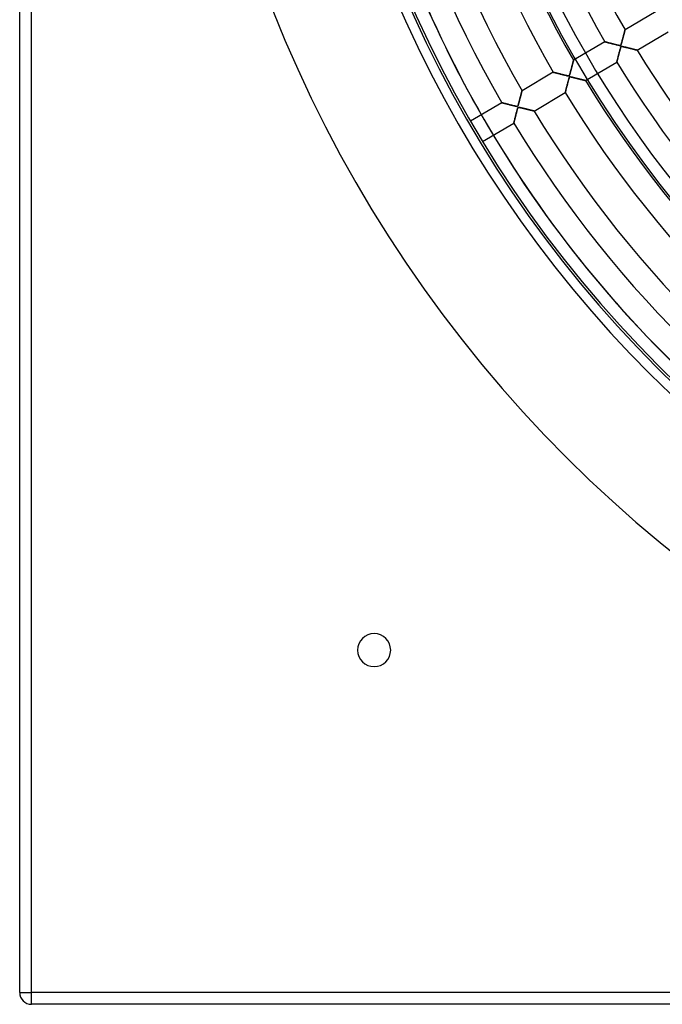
# Model space of a CAD drawing. Header units: millimetres. Extents: x -625 to 625, y -625 to 625.
# Tile 1 of 56: x -625 to -353, y -625 to -208. Entities that reach past the tile are written whole.
import ezdxf

# ---------------------------------------------------------------- set-up
doc = ezdxf.new("R2010")
doc.units = ezdxf.units.MM
doc.layers.add('HIDDEN', color=7, linetype='Continuous')
doc.layers.add('THICK', color=7, linetype='Continuous')

msp = doc.modelspace()

# ---------------------------------------------------------------- linework, layer by layer
at = {"layer": 'HIDDEN'}
for p, q in [((-620, -620), (-620, 620)), ((-368.92, -212.78), (-368.89, -212.66)), ((-368.89, -212.66), (-368.86, -212.55)), ((-368.86, -212.55), (-368.84, -212.46)), ((-368.84, -212.46), (-368.82, -212.39)), ((-368.82, -212.39), (-368.81, -212.34)), ((-368.81, -212.34), (-368.8, -212.31)), ((-368.8, -212.31), (-368.8, -212.3)), ((-370.03, -216.98), (-369.97, -216.74)), ((-369.97, -216.74), (-369.9, -216.5)), ((-369.9, -216.5), (-369.84, -216.24)), ((-369.84, -216.24), (-369.77, -215.98)), ((-369.77, -215.98), (-369.7, -215.73)), ((-369.7, -215.73), (-369.64, -215.48)), ((-369.64, -215.48), (-369.57, -215.24)), ((-369.57, -215.24), (-369.51, -215.01)), ((-369.51, -215.01), (-369.45, -214.78)), ((-369.45, -214.78), (-369.39, -214.56)), ((-369.39, -214.56), (-369.33, -214.34)), ((-369.33, -214.34), (-369.28, -214.14)), ((-369.28, -214.14), (-369.23, -213.94)), ((-369.23, -213.94), (-369.18, -213.75)), ((-369.18, -213.75), (-369.13, -213.56)), ((-369.13, -213.56), (-369.08, -213.39)), ((-369.08, -213.39), (-369.04, -213.22)), ((-369.04, -213.22), (-369, -213.06)), ((-369, -213.06), (-368.96, -212.91)), ((-368.96, -212.91), (-368.92, -212.78)), ((-377.39, -217.38), (-377.37, -217.38)), ((-377.37, -217.38), (-377.32, -217.39)), ((-377.32, -217.39), (-377.24, -217.41)), ((-377.24, -217.41), (-377.13, -217.44)), ((-377.13, -217.44), (-376.99, -217.48)), ((-376.99, -217.48), (-376.82, -217.53)), ((-376.82, -217.53), (-376.62, -217.58)), ((-376.62, -217.58), (-376.4, -217.64)), ((-376.4, -217.64), (-376.15, -217.7)), ((-376.15, -217.7), (-375.88, -217.77)), ((-375.88, -217.77), (-375.6, -217.84)), ((-375.6, -217.84), (-375.3, -217.92)), ((-375.3, -217.92), (-374.98, -218)), ((-374.98, -218), (-374.65, -218.09)), ((-374.65, -218.09), (-374.31, -218.18)), ((-374.31, -218.18), (-373.96, -218.26)), ((-373.96, -218.26), (-373.61, -218.35)), ((-373.61, -218.35), (-373.25, -218.44)), ((-373.25, -218.44), (-372.9, -218.53)), ((-372.9, -218.53), (-372.55, -218.62)), ((-372.55, -218.62), (-372.2, -218.71)), ((-372.2, -218.71), (-371.86, -218.78)), ((-371.86, -218.78), (-371.56, -218.85)), ((-371.56, -218.85), (-371.3, -218.9)), ((-371.3, -218.9), (-371.11, -218.93)), ((-371.11, -218.93), (-370.98, -218.94)), ((-370.98, -220.86), (-371.05, -221.13)), ((-370.98, -218.94), (-370.89, -218.93)), ((-370.91, -220.6), (-370.98, -220.86)), ((-370.84, -220.36), (-370.91, -220.6)), ((-370.89, -218.93), (-370.82, -218.92)), ((-370.77, -220.15), (-370.84, -220.36)), ((-370.82, -218.92), (-370.76, -218.9)), ((-370.71, -219.96), (-370.77, -220.15)), ((-370.76, -218.9), (-370.7, -218.87)), ((-370.66, -219.8), (-370.71, -219.96)), ((-370.7, -218.87), (-370.66, -218.82)), ((-370.66, -218.82), (-370.61, -218.77)), ((-370.6, -219.67), (-370.66, -219.8)), ((-370.61, -218.77), (-370.57, -218.69)), ((-370.54, -219.56), (-370.6, -219.67)), ((-370.57, -218.69), (-370.52, -218.6)), ((-370.48, -219.48), (-370.54, -219.56)), ((-370.52, -218.6), (-370.48, -218.5)), ((-370.48, -218.5), (-370.44, -218.38)), ((-370.41, -219.43), (-370.48, -219.48)), ((-370.44, -218.38), (-370.4, -218.26)), ((-370.34, -219.4), (-370.41, -219.43)), ((-370.4, -218.26), (-370.36, -218.13)), ((-370.36, -218.13), (-370.31, -217.97)), ((-370.25, -219.38), (-370.34, -219.4)), ((-370.31, -217.97), (-370.26, -217.8)), ((-370.26, -217.8), (-370.21, -217.62)), ((-370.15, -219.37), (-370.25, -219.38)), ((-370.21, -217.62), (-370.15, -217.42)), ((-370.15, -217.42), (-370.09, -217.21)), ((-370.02, -219.38), (-370.15, -219.37)), ((-370.09, -217.21), (-370.03, -216.98)), ((-369.87, -219.4), (-370.02, -219.38)), ((-369.69, -219.44), (-369.87, -219.4)), ((-369.49, -219.48), (-369.69, -219.44)), ((-369.27, -219.53), (-369.49, -219.48)), ((-369.03, -219.58), (-369.27, -219.53)), ((-368.77, -219.64), (-369.03, -219.58)), ((-368.5, -219.71), (-368.77, -219.64)), ((-368.23, -219.77), (-368.5, -219.71)), ((-367.97, -219.84), (-368.23, -219.77)), ((-367.7, -219.9), (-367.97, -219.84)), ((-367.45, -219.97), (-367.7, -219.9)), ((-367.19, -220.03), (-367.45, -219.97)), ((-366.94, -220.1), (-367.19, -220.03)), ((-366.69, -220.16), (-366.94, -220.1)), ((-366.46, -220.22), (-366.69, -220.16)), ((-366.22, -220.27), (-366.46, -220.22)), ((-365.99, -220.33), (-366.22, -220.27)), ((-365.78, -220.39), (-365.99, -220.33)), ((-365.56, -220.44), (-365.78, -220.39)), ((-365.36, -220.49), (-365.56, -220.44)), ((-365.16, -220.54), (-365.36, -220.49)), ((-364.98, -220.59), (-365.16, -220.54)), ((-364.8, -220.63), (-364.98, -220.59)), ((-364.63, -220.67), (-364.8, -220.63)), ((-364.48, -220.71), (-364.63, -220.67)), ((-364.34, -220.75), (-364.48, -220.71)), ((-364.21, -220.78), (-364.34, -220.75)), ((-364.09, -220.81), (-364.21, -220.78)), ((-363.99, -220.83), (-364.09, -220.81)), ((-363.9, -220.85), (-363.99, -220.83)), ((-363.83, -220.87), (-363.9, -220.85)), ((-363.78, -220.89), (-363.83, -220.87)), ((-363.74, -220.9), (-363.78, -220.89)), ((-363.71, -220.9), (-363.74, -220.9)), ((-363.71, -220.9), (-363.71, -220.9)), ((-372.09, -225.17), (-372.13, -225.33)), ((-372.05, -225.01), (-372.09, -225.17)), ((-372, -224.83), (-372.05, -225.01)), ((-371.96, -224.64), (-372, -224.83)), ((-371.9, -224.44), (-371.96, -224.64)), ((-371.85, -224.22), (-371.9, -224.44)), ((-371.79, -224), (-371.85, -224.22)), ((-371.74, -223.77), (-371.79, -224)), ((-371.67, -223.53), (-371.74, -223.77)), ((-371.61, -223.28), (-371.67, -223.53)), ((-371.54, -223.02), (-371.61, -223.28)), ((-371.48, -222.76), (-371.54, -223.02)), ((-371.41, -222.49), (-371.48, -222.76)), ((-371.34, -222.22), (-371.41, -222.49)), ((-371.27, -221.95), (-371.34, -222.22)), ((-371.2, -221.68), (-371.27, -221.95)), ((-371.12, -221.41), (-371.2, -221.68)), ((-371.05, -221.13), (-371.12, -221.41)), ((-391.71, -229.4), (-391.64, -229.15)), ((-391.64, -229.15), (-391.57, -228.9)), ((-391.57, -228.9), (-391.51, -228.65)), ((-391.51, -228.65), (-391.44, -228.4)), ((-391.44, -228.4), (-391.38, -228.17)), ((-391.38, -228.17), (-391.32, -227.94)), ((-391.32, -227.94), (-391.26, -227.71)), ((-391.26, -227.71), (-391.2, -227.49)), ((-391.2, -227.49), (-391.15, -227.28)), ((-391.15, -227.28), (-391.09, -227.08)), ((-391.09, -227.08), (-391.04, -226.88)), ((-391.04, -226.88), (-390.99, -226.7)), ((-390.99, -226.7), (-390.95, -226.52)), ((-390.95, -226.52), (-390.9, -226.34)), ((-390.9, -226.34), (-390.86, -226.18)), ((-390.86, -226.18), (-390.82, -226.02)), ((-390.82, -226.02), (-390.78, -225.88)), ((-390.78, -225.88), (-390.74, -225.74)), ((-390.74, -225.74), (-390.71, -225.62)), ((-390.71, -225.62), (-390.68, -225.51)), ((-390.68, -225.51), (-390.66, -225.42)), ((-390.66, -225.42), (-390.63, -225.34)), ((-390.63, -225.34), (-390.62, -225.27)), ((-390.62, -225.27), (-390.61, -225.23)), ((-390.61, -225.23), (-390.6, -225.2)), ((-390.6, -225.2), (-390.6, -225.19)), ((-372.29, -225.97), (-372.3, -225.98)), ((-372.27, -225.89), (-372.29, -225.94)), ((-372.29, -225.94), (-372.29, -225.97)), ((-372.25, -225.81), (-372.27, -225.89)), ((-372.23, -225.71), (-372.25, -225.81)), ((-372.2, -225.6), (-372.23, -225.71)), ((-372.17, -225.47), (-372.2, -225.6)), ((-372.13, -225.33), (-372.17, -225.47)), ((-399.19, -230.27), (-399.17, -230.27)), ((-399.17, -230.27), (-399.11, -230.29)), ((-399.11, -230.29), (-399.02, -230.31)), ((-399.02, -230.31), (-398.9, -230.34)), ((-398.9, -230.34), (-398.74, -230.39)), ((-398.74, -230.39), (-398.55, -230.44)), ((-398.55, -230.44), (-398.33, -230.49)), ((-398.33, -230.49), (-398.09, -230.55)), ((-398.09, -230.55), (-397.83, -230.62)), ((-397.83, -230.62), (-397.54, -230.7)), ((-397.54, -230.7), (-397.24, -230.78)), ((-397.24, -230.78), (-396.92, -230.86)), ((-396.92, -230.86), (-396.59, -230.94)), ((-396.59, -230.94), (-396.25, -231.03)), ((-396.25, -231.03), (-395.9, -231.12)), ((-395.9, -231.12), (-395.54, -231.21)), ((-395.54, -231.21), (-395.19, -231.3)), ((-395.19, -231.3), (-394.83, -231.39)), ((-394.83, -231.39), (-394.47, -231.48)), ((-394.47, -231.48), (-394.12, -231.57)), ((-394.12, -231.57), (-393.78, -231.65)), ((-393.78, -231.65), (-393.46, -231.72)), ((-393.46, -231.72), (-393.19, -231.78)), ((-393.19, -231.78), (-392.97, -231.81)), ((-392.97, -231.81), (-392.82, -231.83)), ((-392.82, -231.83), (-392.71, -231.83)), ((-392.68, -233.39), (-392.74, -233.61)), ((-392.71, -231.83), (-392.64, -231.81)), ((-392.62, -233.19), (-392.68, -233.39)), ((-392.64, -231.81), (-392.57, -231.79)), ((-392.57, -233.02), (-392.62, -233.19)), ((-392.57, -231.79), (-392.51, -231.76)), ((-392.52, -232.86), (-392.57, -233.02)), ((-392.46, -232.71), (-392.52, -232.86)), ((-392.51, -231.76), (-392.46, -231.72)), ((-392.46, -231.72), (-392.41, -231.66)), ((-392.41, -232.59), (-392.46, -232.71)), ((-392.41, -231.66), (-392.37, -231.59)), ((-392.36, -232.48), (-392.41, -232.59)), ((-392.37, -231.59), (-392.32, -231.5)), ((-392.31, -232.41), (-392.36, -232.48)), ((-392.32, -231.5), (-392.28, -231.39)), ((-392.25, -232.35), (-392.31, -232.41)), ((-392.28, -231.39), (-392.24, -231.28)), ((-392.19, -232.31), (-392.25, -232.35)), ((-392.24, -231.28), (-392.2, -231.16)), ((-392.2, -231.16), (-392.15, -231.02)), ((-392.13, -232.28), (-392.19, -232.31)), ((-392.15, -231.02), (-392.11, -230.87)), ((-392.05, -232.27), (-392.13, -232.28)), ((-392.11, -230.87), (-392.06, -230.7)), ((-392.06, -230.7), (-392.01, -230.51)), ((-391.95, -232.27), (-392.05, -232.27)), ((-392.01, -230.51), (-391.95, -230.32)), ((-391.95, -230.32), (-391.89, -230.1)), ((-391.83, -232.27), (-391.95, -232.27)), ((-391.89, -230.1), (-391.83, -229.88)), ((-391.83, -229.88), (-391.77, -229.65)), ((-391.68, -232.29), (-391.83, -232.27)), ((-391.77, -229.65), (-391.71, -229.4)), ((-391.51, -232.32), (-391.68, -232.29)), ((-391.31, -232.37), (-391.51, -232.32)), ((-391.09, -232.41), (-391.31, -232.37)), ((-390.85, -232.47), (-391.09, -232.41)), ((-390.59, -232.53), (-390.85, -232.47)), ((-390.32, -232.6), (-390.59, -232.53)), ((-390.05, -232.66), (-390.32, -232.6)), ((-389.78, -232.73), (-390.05, -232.66)), ((-389.51, -232.79), (-389.78, -232.73)), ((-389.25, -232.86), (-389.51, -232.79)), ((-388.99, -232.92), (-389.25, -232.86)), ((-388.73, -232.99), (-388.99, -232.92)), ((-388.48, -233.05), (-388.73, -232.99)), ((-388.24, -233.11), (-388.48, -233.05)), ((-388, -233.17), (-388.24, -233.11)), ((-387.77, -233.23), (-388, -233.17)), ((-387.54, -233.29), (-387.77, -233.23)), ((-387.32, -233.34), (-387.54, -233.29)), ((-387.11, -233.39), (-387.32, -233.34)), ((-386.91, -233.44), (-387.11, -233.39)), ((-386.72, -233.49), (-386.91, -233.44)), ((-386.54, -233.54), (-386.72, -233.49)), ((-393.74, -237.45), (-393.8, -237.69)), ((-393.67, -237.2), (-393.74, -237.45)), ((-393.6, -236.92), (-393.67, -237.2)), ((-393.53, -236.63), (-393.6, -236.92)), ((-393.45, -236.33), (-393.53, -236.63)), ((-393.37, -236.01), (-393.45, -236.33)), ((-393.28, -235.68), (-393.37, -236.01)), ((-393.2, -235.35), (-393.28, -235.68)), ((-393.11, -235.02), (-393.2, -235.35)), ((-393.03, -234.71), (-393.11, -235.02)), ((-392.95, -234.41), (-393.03, -234.71)), ((-392.88, -234.13), (-392.95, -234.41)), ((-392.81, -233.86), (-392.88, -234.13)), ((-392.74, -233.61), (-392.81, -233.86)), ((-386.37, -233.58), (-386.54, -233.54)), ((-386.22, -233.62), (-386.37, -233.58)), ((-386.07, -233.65), (-386.22, -233.62)), ((-385.94, -233.69), (-386.07, -233.65)), ((-385.83, -233.71), (-385.94, -233.69)), ((-385.73, -233.74), (-385.83, -233.71)), ((-385.65, -233.76), (-385.73, -233.74)), ((-385.59, -233.78), (-385.65, -233.76)), ((-385.54, -233.79), (-385.59, -233.78)), ((-385.51, -233.79), (-385.54, -233.79)), ((-385.51, -233.8), (-385.51, -233.79)), ((-413.42, -241.99), (-413.35, -241.69)), ((-413.35, -241.69), (-413.27, -241.41)), ((-413.27, -241.41), (-413.2, -241.13)), ((-413.2, -241.13), (-413.13, -240.86)), ((-413.13, -240.86), (-413.06, -240.6)), ((-413.06, -240.6), (-412.99, -240.36)), ((-412.99, -240.36), (-412.93, -240.12)), ((-412.93, -240.12), (-412.87, -239.89)), ((-412.87, -239.89), (-412.81, -239.67)), ((-412.81, -239.67), (-412.76, -239.46)), ((-412.76, -239.46), (-412.71, -239.27)), ((-412.71, -239.27), (-412.66, -239.08)), ((-412.66, -239.08), (-412.61, -238.91)), ((-412.61, -238.91), (-412.57, -238.74)), ((-412.57, -238.74), (-412.53, -238.6)), ((-412.53, -238.6), (-412.5, -238.47)), ((-412.5, -238.47), (-412.47, -238.35)), ((-412.47, -238.35), (-412.44, -238.26)), ((-412.44, -238.26), (-412.42, -238.18)), ((-412.42, -238.18), (-412.41, -238.13)), ((-412.41, -238.13), (-412.4, -238.09)), ((-412.4, -238.09), (-412.4, -238.08)), ((-394.09, -238.86), (-394.1, -238.88)), ((-394.08, -238.81), (-394.09, -238.86)), ((-394.06, -238.72), (-394.08, -238.81)), ((-394.03, -238.61), (-394.06, -238.72)), ((-393.99, -238.47), (-394.03, -238.61)), ((-393.95, -238.3), (-393.99, -238.47)), ((-393.9, -238.12), (-393.95, -238.3)), ((-393.85, -237.91), (-393.9, -238.12)), ((-393.8, -237.69), (-393.85, -237.91)), ((-420.99, -243.16), (-420.97, -243.17)), ((-420.97, -243.17), (-420.92, -243.18)), ((-420.92, -243.18), (-420.84, -243.2)), ((-420.84, -243.2), (-420.72, -243.23)), ((-420.72, -243.23), (-420.58, -243.27)), ((-420.58, -243.27), (-420.41, -243.31)), ((-420.41, -243.31), (-420.21, -243.36)), ((-420.21, -243.36), (-420, -243.42)), ((-420, -243.42), (-419.76, -243.48)), ((-419.76, -243.48), (-419.51, -243.55)), ((-419.51, -243.55), (-419.24, -243.62)), ((-419.24, -243.62), (-418.96, -243.69)), ((-418.96, -243.69), (-418.66, -243.76)), ((-418.66, -243.76), (-418.36, -243.84)), ((-418.36, -243.84), (-418.05, -243.92)), ((-418.05, -243.92), (-417.73, -244)), ((-417.73, -244), (-417.41, -244.09)), ((-417.41, -244.09), (-417.09, -244.17)), ((-417.09, -244.17), (-416.76, -244.25)), ((-416.76, -244.25), (-416.44, -244.33)), ((-416.44, -244.33), (-416.12, -244.41)), ((-416.12, -244.41), (-415.81, -244.49)), ((-415.81, -244.49), (-415.51, -244.56)), ((-415.51, -244.56), (-415.24, -244.62)), ((-415.24, -244.62), (-415, -244.67)), ((-415, -244.67), (-414.8, -244.7)), ((-414.8, -244.7), (-414.64, -244.72)), ((-414.64, -244.72), (-414.52, -244.72)), ((-414.52, -244.72), (-414.42, -244.7)), ((-414.42, -244.7), (-414.34, -244.67)), ((-414.34, -245.82), (-414.4, -246.02)), ((-414.34, -244.67), (-414.27, -244.62)), ((-414.28, -245.65), (-414.34, -245.82)), ((-414.22, -245.51), (-414.28, -245.65)), ((-414.27, -244.62), (-414.21, -244.56)), ((-414.17, -245.4), (-414.22, -245.51)), ((-414.21, -244.56), (-414.16, -244.47)), ((-414.12, -245.32), (-414.17, -245.4)), ((-414.16, -244.47), (-414.1, -244.35)), ((-414.06, -245.25), (-414.12, -245.32)), ((-414.1, -244.35), (-414.05, -244.22)), ((-414, -245.21), (-414.06, -245.25)), ((-414.05, -244.22), (-414.01, -244.08)), ((-414.01, -244.08), (-413.96, -243.93)), ((-413.93, -245.18), (-414, -245.21)), ((-413.96, -243.93), (-413.9, -243.75)), ((-413.84, -245.16), (-413.93, -245.18)), ((-413.9, -243.75), (-413.85, -243.55)), ((-413.85, -243.55), (-413.78, -243.32)), ((-413.73, -245.16), (-413.84, -245.16)), ((-413.78, -243.32), (-413.72, -243.09)), ((-413.61, -245.17), (-413.73, -245.16)), ((-413.72, -243.09), (-413.65, -242.83)), ((-413.65, -242.83), (-413.58, -242.56)), ((-413.48, -245.18), (-413.61, -245.17)), ((-413.58, -242.56), (-413.5, -242.28)), ((-413.5, -242.28), (-413.42, -241.99)), ((-413.34, -245.21), (-413.48, -245.18)), ((-413.17, -245.24), (-413.34, -245.21)), ((-412.99, -245.28), (-413.17, -245.24)), ((-412.79, -245.33), (-412.99, -245.28)), ((-412.58, -245.38), (-412.79, -245.33)), ((-412.36, -245.43), (-412.58, -245.38)), ((-412.12, -245.49), (-412.36, -245.43)), ((-411.88, -245.54), (-412.12, -245.49)), ((-411.65, -245.6), (-411.88, -245.54)), ((-411.41, -245.66), (-411.65, -245.6)), ((-411.18, -245.72), (-411.41, -245.66)), ((-410.95, -245.77), (-411.18, -245.72)), ((-410.72, -245.83), (-410.95, -245.77)), ((-410.5, -245.89), (-410.72, -245.83)), ((-410.28, -245.94), (-410.5, -245.89)), ((-410.06, -246), (-410.28, -245.94)), ((-409.85, -246.05), (-410.06, -246)), ((-415.44, -249.96), (-415.5, -250.21)), ((-415.37, -249.69), (-415.44, -249.96)), ((-415.3, -249.41), (-415.37, -249.69)), ((-415.22, -249.12), (-415.3, -249.41)), ((-415.14, -248.81), (-415.22, -249.12)), ((-415.06, -248.49), (-415.14, -248.81)), ((-414.98, -248.16), (-415.06, -248.49)), ((-414.89, -247.82), (-414.98, -248.16)), ((-414.8, -247.48), (-414.89, -247.82)), ((-414.71, -247.14), (-414.8, -247.48)), ((-414.62, -246.82), (-414.71, -247.14)), ((-414.54, -246.53), (-414.62, -246.82)), ((-414.47, -246.26), (-414.54, -246.53)), ((-414.4, -246.02), (-414.47, -246.26)), ((-409.64, -246.1), (-409.85, -246.05)), ((-409.44, -246.15), (-409.64, -246.1)), ((-409.24, -246.2), (-409.44, -246.15)), ((-409.05, -246.25), (-409.24, -246.2)), ((-408.86, -246.3), (-409.05, -246.25)), ((-408.69, -246.34), (-408.86, -246.3)), ((-408.51, -246.39), (-408.69, -246.34)), ((-408.35, -246.43), (-408.51, -246.39)), ((-408.2, -246.46), (-408.35, -246.43)), ((-408.05, -246.5), (-408.2, -246.46)), ((-407.92, -246.53), (-408.05, -246.5)), ((-407.8, -246.57), (-407.92, -246.53)), ((-407.68, -246.59), (-407.8, -246.57)), ((-407.59, -246.62), (-407.68, -246.59)), ((-407.5, -246.64), (-407.59, -246.62)), ((-407.43, -246.66), (-407.5, -246.64)), ((-407.38, -246.67), (-407.43, -246.66)), ((-407.34, -246.68), (-407.38, -246.67)), ((-407.31, -246.69), (-407.34, -246.68)), ((-407.3, -246.69), (-407.31, -246.69)), ((-415.89, -251.76), (-415.9, -251.77)), ((-415.88, -251.72), (-415.89, -251.76)), ((-415.87, -251.66), (-415.88, -251.72)), ((-415.85, -251.58), (-415.87, -251.66)), ((-415.82, -251.47), (-415.85, -251.58)), ((-415.79, -251.35), (-415.82, -251.47)), ((-415.75, -251.21), (-415.79, -251.35)), ((-415.71, -251.05), (-415.75, -251.21)), ((-415.67, -250.86), (-415.71, -251.05)), ((-415.62, -250.67), (-415.67, -250.86)), ((-415.56, -250.45), (-415.62, -250.67)), ((-415.5, -250.21), (-415.56, -250.45)), ((-482, -475), (-482, -475)), ((-468, -475), (-468, -475)), ((-625, -620), (-620, -620)), ((-625, -620), (-625, -620)), ((620, -620), (-620, -620)), ((-620, -625), (-620, -620)), ((-620, -625), (-620, -625))]:
    msp.add_line(p, q, dxfattribs=at)
for radius, start, end in [(506.5, 180, 0), (450, 180, 0), (502.5, 180, 0), (445, 198.8992, 234.168), (444.99, 198.8989, 234.1676)]:
    msp.add_arc((0, 0), radius, start, end, dxfattribs=at)
for centre, major_axis, start_param, end_param in [((0.2, -0.24), (388.08, 309.48), 2.827433, 3.141593), ((0, 0), (-388.08, -309.48), -0.151035, -0.130642)]:
    msp.add_ellipse(centre, major_axis=major_axis, ratio=0.987688, start_param=start_param, end_param=end_param, dxfattribs=at)
at = {"layer": 'THICK'}
for p, q in [((-625, -620), (-625, 620)), ((-620, -620), (-620, 620)), ((-355.59, -204.48), (-368.8, -212.3)), ((-368.87, -212.58), (-368.9, -212.68)), ((-368.85, -212.49), (-368.87, -212.58)), ((-368.83, -212.42), (-368.85, -212.49)), ((-368.81, -212.37), (-368.83, -212.42)), ((-368.8, -212.33), (-368.81, -212.37)), ((-368.8, -212.3), (-368.8, -212.3)), ((-368.8, -212.3), (-368.8, -212.33)), ((-369.99, -216.81), (-370.06, -217.08)), ((-369.92, -216.54), (-369.99, -216.81)), ((-369.85, -216.28), (-369.92, -216.54)), ((-369.78, -216.02), (-369.85, -216.28)), ((-369.71, -215.77), (-369.78, -216.02)), ((-369.65, -215.52), (-369.71, -215.77)), ((-369.58, -215.28), (-369.65, -215.52)), ((-369.52, -215.04), (-369.58, -215.28)), ((-369.46, -214.8), (-369.52, -215.04)), ((-369.4, -214.58), (-369.46, -214.8)), ((-369.34, -214.36), (-369.4, -214.58)), ((-369.28, -214.15), (-369.34, -214.36)), ((-369.23, -213.94), (-369.28, -214.15)), ((-369.18, -213.75), (-369.23, -213.94)), ((-369.13, -213.56), (-369.18, -213.75)), ((-369.08, -213.39), (-369.13, -213.56)), ((-369.04, -213.22), (-369.08, -213.39)), ((-369, -213.07), (-369.04, -213.22)), ((-368.96, -212.92), (-369, -213.07)), ((-368.93, -212.8), (-368.96, -212.92)), ((-368.9, -212.68), (-368.93, -212.8)), ((-363.71, -220.9), (-350.5, -213.09)), ((-377.39, -217.38), (-390.6, -225.19)), ((-377.38, -217.38), (-377.39, -217.38)), ((-377.34, -217.39), (-377.38, -217.38)), ((-377.29, -217.4), (-377.34, -217.39)), ((-377.21, -217.42), (-377.29, -217.4)), ((-377.12, -217.45), (-377.21, -217.42)), ((-377, -217.48), (-377.12, -217.45)), ((-376.88, -217.51), (-377, -217.48)), ((-376.73, -217.55), (-376.88, -217.51)), ((-376.58, -217.59), (-376.73, -217.55)), ((-376.41, -217.63), (-376.58, -217.59)), ((-376.23, -217.68), (-376.41, -217.63)), ((-376.04, -217.73), (-376.23, -217.68)), ((-375.84, -217.78), (-376.04, -217.73)), ((-375.63, -217.83), (-375.84, -217.78)), ((-375.41, -217.89), (-375.63, -217.83)), ((-375.18, -217.95), (-375.41, -217.89)), ((-374.94, -218.01), (-375.18, -217.95)), ((-374.69, -218.08), (-374.94, -218.01)), ((-374.43, -218.15), (-374.69, -218.08)), ((-374.16, -218.21), (-374.43, -218.15)), ((-373.9, -218.28), (-374.16, -218.21)), ((-373.63, -218.35), (-373.9, -218.28)), ((-373.36, -218.42), (-373.63, -218.35)), ((-373.08, -218.49), (-373.36, -218.42)), ((-372.81, -218.56), (-373.08, -218.49)), ((-372.54, -218.62), (-372.81, -218.56)), ((-372.26, -218.69), (-372.54, -218.62)), ((-372, -218.75), (-372.26, -218.69)), ((-371.75, -218.81), (-372, -218.75)), ((-371.54, -218.86), (-371.75, -218.81)), ((-371.35, -218.89), (-371.54, -218.86)), ((-371.18, -218.92), (-371.35, -218.89)), ((-371.04, -218.93), (-371.18, -218.92)), ((-371.05, -221.14), (-370.96, -220.8)), ((-370.92, -218.93), (-371.04, -218.93)), ((-370.96, -220.8), (-370.87, -220.47)), ((-370.81, -218.92), (-370.92, -218.93)), ((-370.87, -220.47), (-370.78, -220.17)), ((-370.73, -218.88), (-370.81, -218.92)), ((-370.78, -220.17), (-370.7, -219.92)), ((-370.67, -218.84), (-370.73, -218.88)), ((-370.7, -219.92), (-370.63, -219.73)), ((-370.61, -218.77), (-370.67, -218.84)), ((-370.63, -219.73), (-370.57, -219.62)), ((-370.56, -218.68), (-370.61, -218.77)), ((-370.57, -219.62), (-370.53, -219.54)), ((-370.51, -218.56), (-370.56, -218.68)), ((-370.53, -219.54), (-370.48, -219.49)), ((-370.45, -218.42), (-370.51, -218.56)), ((-370.48, -219.49), (-370.44, -219.44)), ((-370.39, -218.25), (-370.45, -218.42)), ((-370.44, -219.44), (-370.38, -219.41)), ((-370.33, -218.05), (-370.39, -218.25)), ((-370.38, -219.41), (-370.32, -219.39)), ((-370.27, -217.83), (-370.33, -218.05)), ((-370.32, -219.39), (-370.25, -219.38)), ((-370.2, -217.6), (-370.27, -217.83)), ((-370.25, -219.38), (-370.16, -219.37)), ((-370.13, -217.34), (-370.2, -217.6)), ((-370.16, -219.37), (-370.06, -219.38)), ((-370.06, -217.08), (-370.13, -217.34)), ((-370.06, -219.38), (-369.95, -219.39)), ((-369.95, -219.39), (-369.83, -219.41)), ((-369.83, -219.41), (-369.71, -219.43)), ((-369.71, -219.43), (-369.57, -219.46)), ((-369.57, -219.46), (-369.41, -219.49)), ((-369.41, -219.49), (-369.24, -219.53)), ((-369.24, -219.53), (-369.05, -219.58)), ((-369.05, -219.58), (-368.85, -219.62)), ((-368.85, -219.62), (-368.63, -219.68)), ((-368.63, -219.68), (-368.41, -219.73)), ((-368.41, -219.73), (-368.17, -219.79)), ((-368.17, -219.79), (-367.92, -219.85)), ((-367.92, -219.85), (-367.66, -219.91)), ((-367.66, -219.91), (-367.41, -219.98)), ((-367.41, -219.98), (-367.15, -220.04)), ((-367.15, -220.04), (-366.9, -220.1)), ((-366.9, -220.1), (-366.66, -220.16)), ((-366.66, -220.16), (-366.43, -220.22)), ((-366.43, -220.22), (-366.2, -220.28)), ((-366.2, -220.28), (-365.97, -220.34)), ((-365.97, -220.34), (-365.76, -220.39)), ((-365.76, -220.39), (-365.55, -220.44)), ((-365.55, -220.44), (-365.35, -220.49)), ((-365.35, -220.49), (-365.16, -220.54)), ((-365.16, -220.54), (-364.97, -220.59)), ((-364.97, -220.59), (-364.8, -220.63)), ((-364.8, -220.63), (-364.63, -220.67)), ((-364.63, -220.67), (-364.47, -220.71)), ((-364.47, -220.71), (-364.33, -220.75)), ((-364.33, -220.75), (-364.19, -220.78)), ((-364.19, -220.78), (-364.07, -220.81)), ((-364.07, -220.81), (-363.96, -220.84)), ((-363.96, -220.84), (-363.87, -220.86)), ((-363.87, -220.86), (-363.8, -220.88)), ((-363.8, -220.88), (-363.75, -220.89)), ((-363.75, -220.89), (-363.72, -220.9)), ((-363.72, -220.9), (-363.71, -220.9)), ((-372.1, -225.22), (-372.05, -224.99)), ((-372.05, -224.99), (-371.98, -224.75)), ((-371.98, -224.75), (-371.92, -224.48)), ((-371.92, -224.48), (-371.84, -224.19)), ((-371.84, -224.19), (-371.77, -223.89)), ((-371.77, -223.89), (-371.69, -223.57)), ((-371.69, -223.57), (-371.6, -223.24)), ((-371.6, -223.24), (-371.51, -222.9)), ((-371.51, -222.9), (-371.42, -222.55)), ((-371.42, -222.55), (-371.33, -222.2)), ((-371.33, -222.2), (-371.24, -221.85)), ((-371.24, -221.85), (-371.15, -221.5)), ((-371.15, -221.5), (-371.05, -221.14)), ((-391.65, -229.18), (-391.72, -229.45)), ((-391.58, -228.92), (-391.65, -229.18)), ((-391.51, -228.66), (-391.58, -228.92)), ((-391.44, -228.41), (-391.51, -228.66)), ((-391.38, -228.16), (-391.44, -228.41)), ((-391.31, -227.91), (-391.38, -228.16)), ((-391.25, -227.67), (-391.31, -227.91)), ((-391.19, -227.44), (-391.25, -227.67)), ((-391.13, -227.22), (-391.19, -227.44)), ((-391.07, -227), (-391.13, -227.22)), ((-391.02, -226.79), (-391.07, -227)), ((-390.97, -226.59), (-391.02, -226.79)), ((-390.92, -226.4), (-390.97, -226.59)), ((-390.87, -226.22), (-390.92, -226.4)), ((-390.82, -226.05), (-390.87, -226.22)), ((-390.78, -225.9), (-390.82, -226.05)), ((-390.74, -225.75), (-390.78, -225.9)), ((-390.71, -225.63), (-390.74, -225.75)), ((-390.68, -225.51), (-390.71, -225.63)), ((-390.66, -225.41), (-390.68, -225.51)), ((-390.63, -225.33), (-390.66, -225.41)), ((-390.62, -225.27), (-390.63, -225.33)), ((-390.61, -225.22), (-390.62, -225.27)), ((-390.6, -225.2), (-390.61, -225.22)), ((-390.6, -225.19), (-390.6, -225.2)), ((-385.51, -233.8), (-372.3, -225.98)), ((-372.3, -225.98), (-372.29, -225.97)), ((-372.29, -225.97), (-372.28, -225.92)), ((-372.28, -225.92), (-372.26, -225.84)), ((-372.26, -225.84), (-372.23, -225.73)), ((-372.23, -225.73), (-372.2, -225.59)), ((-372.2, -225.59), (-372.15, -225.41)), ((-372.15, -225.41), (-372.1, -225.22)), ((-399.19, -230.27), (-412.4, -238.08)), ((-399.17, -230.27), (-399.19, -230.27)), ((-399.12, -230.29), (-399.17, -230.27)), ((-399.03, -230.31), (-399.12, -230.29)), ((-398.92, -230.34), (-399.03, -230.31)), ((-398.78, -230.38), (-398.92, -230.34)), ((-398.61, -230.42), (-398.78, -230.38)), ((-398.43, -230.47), (-398.61, -230.42)), ((-398.23, -230.52), (-398.43, -230.47)), ((-398, -230.58), (-398.23, -230.52)), ((-397.76, -230.64), (-398, -230.58)), ((-397.51, -230.71), (-397.76, -230.64)), ((-397.24, -230.78), (-397.51, -230.71)), ((-396.95, -230.85), (-397.24, -230.78)), ((-396.64, -230.93), (-396.95, -230.85)), ((-396.32, -231.01), (-396.64, -230.93)), ((-395.99, -231.1), (-396.32, -231.01)), ((-395.66, -231.18), (-395.99, -231.1)), ((-395.34, -231.26), (-395.66, -231.18)), ((-395.02, -231.34), (-395.34, -231.26)), ((-394.72, -231.42), (-395.02, -231.34)), ((-394.44, -231.49), (-394.72, -231.42)), ((-394.17, -231.56), (-394.44, -231.49)), ((-393.92, -231.62), (-394.17, -231.56)), ((-393.69, -231.67), (-393.92, -231.62)), ((-393.49, -231.71), (-393.69, -231.67)), ((-393.32, -231.75), (-393.49, -231.71)), ((-393.15, -231.78), (-393.32, -231.75)), ((-393, -231.81), (-393.15, -231.78)), ((-392.86, -231.82), (-393, -231.81)), ((-392.75, -231.83), (-392.86, -231.82)), ((-392.79, -233.81), (-392.7, -233.47)), ((-392.65, -231.82), (-392.75, -231.83)), ((-392.7, -233.47), (-392.61, -233.16)), ((-392.58, -231.8), (-392.65, -231.82)), ((-392.61, -233.16), (-392.53, -232.9)), ((-392.51, -231.77), (-392.58, -231.8)), ((-392.53, -232.9), (-392.45, -232.69)), ((-392.46, -231.72), (-392.51, -231.77)), ((-392.41, -231.66), (-392.46, -231.72)), ((-392.45, -232.69), (-392.39, -232.55)), ((-392.36, -231.57), (-392.41, -231.66)), ((-392.39, -232.55), (-392.34, -232.46)), ((-392.31, -231.46), (-392.36, -231.57)), ((-392.34, -232.46), (-392.3, -232.39)), ((-392.25, -231.32), (-392.31, -231.46)), ((-392.3, -232.39), (-392.24, -232.34)), ((-392.2, -231.16), (-392.25, -231.32)), ((-392.24, -232.34), (-392.19, -232.31)), ((-392.14, -230.96), (-392.2, -231.16)), ((-392.19, -232.31), (-392.13, -232.28)), ((-392.07, -230.74), (-392.14, -230.96)), ((-392.13, -232.28), (-392.05, -232.27)), ((-392.01, -230.51), (-392.07, -230.74)), ((-392.05, -232.27), (-391.97, -232.27)), ((-391.94, -230.25), (-392.01, -230.51)), ((-391.97, -232.27), (-391.86, -232.27)), ((-391.86, -229.98), (-391.94, -230.25)), ((-391.79, -229.71), (-391.86, -229.98)), ((-391.86, -232.27), (-391.75, -232.28)), ((-391.72, -229.45), (-391.79, -229.71)), ((-391.75, -232.28), (-391.63, -232.3)), ((-391.63, -232.3), (-391.51, -232.32)), ((-391.51, -232.32), (-391.37, -232.35)), ((-391.37, -232.35), (-391.21, -232.39)), ((-391.21, -232.39), (-391.04, -232.42)), ((-391.04, -232.42), (-390.85, -232.47)), ((-390.85, -232.47), (-390.65, -232.51)), ((-390.65, -232.51), (-390.44, -232.57)), ((-390.44, -232.57), (-390.21, -232.62)), ((-390.21, -232.62), (-389.98, -232.68)), ((-389.98, -232.68), (-389.73, -232.74)), ((-389.73, -232.74), (-389.48, -232.8)), ((-389.48, -232.8), (-389.23, -232.87)), ((-389.23, -232.87), (-388.98, -232.93)), ((-388.98, -232.93), (-388.73, -232.99)), ((-388.73, -232.99), (-388.49, -233.05)), ((-388.49, -233.05), (-388.26, -233.11)), ((-388.26, -233.11), (-388.03, -233.16)), ((-388.03, -233.16), (-387.82, -233.22)), ((-387.82, -233.22), (-387.6, -233.27)), ((-387.6, -233.27), (-387.4, -233.32)), ((-387.4, -233.32), (-387.2, -233.37)), ((-387.2, -233.37), (-387.02, -233.42)), ((-387.02, -233.42), (-386.84, -233.46)), ((-386.84, -233.46), (-386.66, -233.51)), ((-386.66, -233.51), (-386.5, -233.55)), ((-393.82, -237.78), (-393.75, -237.52)), ((-393.75, -237.52), (-393.68, -237.23)), ((-393.68, -237.23), (-393.6, -236.93)), ((-393.6, -236.93), (-393.52, -236.61)), ((-393.52, -236.61), (-393.44, -236.28)), ((-393.44, -236.28), (-393.35, -235.93)), ((-393.35, -235.93), (-393.26, -235.58)), ((-393.26, -235.58), (-393.17, -235.23)), ((-393.17, -235.23), (-393.07, -234.87)), ((-393.07, -234.87), (-392.98, -234.52)), ((-392.98, -234.52), (-392.89, -234.16)), ((-392.89, -234.16), (-392.79, -233.81)), ((-386.5, -233.55), (-386.34, -233.59)), ((-386.34, -233.59), (-386.2, -233.62)), ((-386.2, -233.62), (-386.06, -233.66)), ((-386.06, -233.66), (-385.94, -233.69)), ((-385.94, -233.69), (-385.83, -233.72)), ((-385.83, -233.72), (-385.73, -233.74)), ((-385.73, -233.74), (-385.65, -233.76)), ((-385.65, -233.76), (-385.59, -233.77)), ((-385.59, -233.77), (-385.54, -233.79)), ((-385.54, -233.79), (-385.51, -233.79)), ((-385.51, -233.79), (-385.51, -233.8)), ((-413.35, -241.71), (-413.41, -241.94)), ((-413.29, -241.49), (-413.35, -241.71)), ((-413.23, -241.27), (-413.29, -241.49)), ((-413.17, -241.05), (-413.23, -241.27)), ((-413.12, -240.83), (-413.17, -241.05)), ((-413.06, -240.62), (-413.12, -240.83)), ((-413.01, -240.41), (-413.06, -240.62)), ((-412.96, -240.21), (-413.01, -240.41)), ((-412.9, -240.01), (-412.96, -240.21)), ((-412.85, -239.82), (-412.9, -240.01)), ((-412.8, -239.64), (-412.85, -239.82)), ((-412.76, -239.46), (-412.8, -239.64)), ((-412.71, -239.29), (-412.76, -239.46)), ((-412.67, -239.12), (-412.71, -239.29)), ((-412.63, -238.97), (-412.67, -239.12)), ((-412.59, -238.83), (-412.63, -238.97)), ((-412.56, -238.69), (-412.59, -238.83)), ((-412.52, -238.57), (-412.56, -238.69)), ((-412.49, -238.46), (-412.52, -238.57)), ((-412.47, -238.36), (-412.49, -238.46)), ((-412.45, -238.28), (-412.47, -238.36)), ((-412.43, -238.21), (-412.45, -238.28)), ((-412.41, -238.15), (-412.43, -238.21)), ((-412.4, -238.11), (-412.41, -238.15)), ((-412.4, -238.08), (-412.4, -238.09)), ((-412.4, -238.09), (-412.4, -238.11)), ((-407.3, -246.69), (-394.1, -238.88)), ((-394.1, -238.88), (-394.09, -238.86)), ((-394.09, -238.86), (-394.08, -238.8)), ((-394.08, -238.8), (-394.05, -238.71)), ((-394.05, -238.71), (-394.02, -238.59)), ((-394.02, -238.59), (-393.98, -238.43)), ((-393.98, -238.43), (-393.93, -238.24)), ((-393.93, -238.24), (-393.88, -238.02)), ((-393.88, -238.02), (-393.82, -237.78)), ((-420.99, -243.16), (-434.19, -250.97)), ((-420.97, -243.16), (-420.99, -243.16)), ((-420.94, -243.17), (-420.97, -243.16)), ((-420.88, -243.19), (-420.94, -243.17)), ((-420.79, -243.21), (-420.88, -243.19)), ((-420.69, -243.24), (-420.79, -243.21)), ((-420.57, -243.27), (-420.69, -243.24)), ((-420.43, -243.31), (-420.57, -243.27)), ((-420.26, -243.35), (-420.43, -243.31)), ((-420.08, -243.4), (-420.26, -243.35)), ((-419.88, -243.45), (-420.08, -243.4)), ((-419.67, -243.5), (-419.88, -243.45)), ((-419.43, -243.57), (-419.67, -243.5)), ((-419.18, -243.63), (-419.43, -243.57)), ((-418.91, -243.7), (-419.18, -243.63)), ((-418.63, -243.77), (-418.91, -243.7)), ((-418.34, -243.85), (-418.63, -243.77)), ((-418.03, -243.93), (-418.34, -243.85)), ((-417.71, -244.01), (-418.03, -243.93)), ((-417.38, -244.09), (-417.71, -244.01)), ((-417.04, -244.18), (-417.38, -244.09)), ((-416.7, -244.27), (-417.04, -244.18)), ((-416.36, -244.35), (-416.7, -244.27)), ((-416.04, -244.43), (-416.36, -244.35)), ((-415.74, -244.5), (-416.04, -244.43)), ((-415.47, -244.56), (-415.74, -244.5)), ((-415.23, -244.62), (-415.47, -244.56)), ((-415.02, -244.66), (-415.23, -244.62)), ((-414.85, -244.69), (-415.02, -244.66)), ((-414.7, -244.71), (-414.85, -244.69)), ((-414.58, -244.72), (-414.7, -244.71)), ((-414.48, -244.71), (-414.58, -244.72)), ((-414.39, -244.7), (-414.48, -244.71)), ((-414.4, -246.03), (-414.33, -245.8)), ((-414.32, -244.66), (-414.39, -244.7)), ((-414.33, -245.8), (-414.26, -245.61)), ((-414.26, -244.61), (-414.32, -244.66)), ((-414.2, -244.54), (-414.26, -244.61)), ((-414.26, -245.61), (-414.2, -245.46)), ((-414.15, -244.45), (-414.2, -244.54)), ((-414.2, -245.46), (-414.14, -245.35)), ((-414.1, -244.34), (-414.15, -244.45)), ((-414.14, -245.35), (-414.08, -245.27)), ((-414.05, -244.22), (-414.1, -244.34)), ((-414.08, -245.27), (-414.02, -245.22)), ((-414.01, -244.08), (-414.05, -244.22)), ((-414.02, -245.22), (-413.94, -245.18)), ((-413.96, -243.92), (-414.01, -244.08)), ((-413.9, -243.74), (-413.96, -243.92)), ((-413.94, -245.18), (-413.86, -245.16)), ((-413.85, -243.55), (-413.9, -243.74)), ((-413.86, -245.16), (-413.75, -245.16)), ((-413.79, -243.34), (-413.85, -243.55)), ((-413.73, -243.11), (-413.79, -243.34)), ((-413.75, -245.16), (-413.62, -245.17)), ((-413.66, -242.88), (-413.73, -243.11)), ((-413.6, -242.64), (-413.66, -242.88)), ((-413.62, -245.17), (-413.48, -245.18)), ((-413.53, -242.41), (-413.6, -242.64)), ((-413.47, -242.18), (-413.53, -242.41)), ((-413.48, -245.18), (-413.34, -245.21)), ((-413.41, -241.94), (-413.47, -242.18)), ((-413.34, -245.21), (-413.18, -245.24)), ((-413.18, -245.24), (-413, -245.28)), ((-413, -245.28), (-412.79, -245.33)), ((-412.79, -245.33), (-412.57, -245.38)), ((-412.57, -245.38), (-412.33, -245.44)), ((-412.33, -245.44), (-412.07, -245.5)), ((-412.07, -245.5), (-411.8, -245.56)), ((-411.8, -245.56), (-411.52, -245.63)), ((-411.52, -245.63), (-411.22, -245.71)), ((-411.22, -245.71), (-410.93, -245.78)), ((-410.93, -245.78), (-410.64, -245.85)), ((-410.64, -245.85), (-410.36, -245.92)), ((-410.36, -245.92), (-410.1, -245.99)), ((-410.1, -245.99), (-409.84, -246.05)), ((-415.52, -250.29), (-415.45, -250.02)), ((-415.45, -250.02), (-415.38, -249.74)), ((-415.38, -249.74), (-415.3, -249.44)), ((-415.3, -249.44), (-415.23, -249.14)), ((-415.23, -249.14), (-415.15, -248.83)), ((-415.15, -248.83), (-415.07, -248.51)), ((-415.07, -248.51), (-414.98, -248.19)), ((-414.98, -248.19), (-414.9, -247.87)), ((-414.9, -247.87), (-414.82, -247.55)), ((-414.82, -247.55), (-414.73, -247.23)), ((-414.73, -247.23), (-414.65, -246.91)), ((-414.65, -246.91), (-414.56, -246.6)), ((-414.56, -246.6), (-414.48, -246.3)), ((-414.48, -246.3), (-414.4, -246.03)), ((-409.84, -246.05), (-409.59, -246.12)), ((-409.59, -246.12), (-409.35, -246.18)), ((-409.35, -246.18), (-409.12, -246.23)), ((-409.12, -246.23), (-408.9, -246.29)), ((-408.9, -246.29), (-408.69, -246.34)), ((-408.69, -246.34), (-408.49, -246.39)), ((-408.49, -246.39), (-408.31, -246.44)), ((-408.31, -246.44), (-408.13, -246.48)), ((-408.13, -246.48), (-407.97, -246.52)), ((-407.97, -246.52), (-407.82, -246.56)), ((-407.82, -246.56), (-407.69, -246.59)), ((-407.69, -246.59), (-407.58, -246.62)), ((-407.58, -246.62), (-407.48, -246.64)), ((-407.48, -246.64), (-407.41, -246.66)), ((-407.41, -246.66), (-407.35, -246.68)), ((-407.35, -246.68), (-407.32, -246.69)), ((-407.32, -246.69), (-407.3, -246.69)), ((-429.1, -259.58), (-415.9, -251.77)), ((-415.9, -251.77), (-415.89, -251.75)), ((-415.89, -251.75), (-415.88, -251.7)), ((-415.88, -251.7), (-415.86, -251.62)), ((-415.86, -251.62), (-415.83, -251.5)), ((-415.83, -251.5), (-415.79, -251.36)), ((-415.79, -251.36), (-415.75, -251.19)), ((-415.75, -251.19), (-415.7, -250.99)), ((-415.7, -250.99), (-415.64, -250.78)), ((-415.64, -250.78), (-415.58, -250.54)), ((-415.58, -250.54), (-415.52, -250.29)), ((-387.88, -309.73), (-388.08, -309.48)), ((-625, -620), (-620, -620)), ((-620, -625), (-620, -620)), ((620, -620), (-620, -620)), ((620, -625), (-620, -625))]:
    msp.add_line(p, q, dxfattribs=at)
for centre, radius, start, end in [((0, 0), 556.5, 180, 0), ((0, 0), 501.5, 180, 0), ((0, 0), 486.17, 180, 210.0107), ((0, 0), 476.19, 180, 209.9984), ((0, 0), 460.84, 180, 209.9783), ((0, 0), 450.86, 180, 209.9646), ((0, 0), 435.51, 180, 209.9422), ((0, 0), 425.54, 180, 209.9268), ((0, 0), 425.54, 211.2732, 269.3267), ((0, 0), 435.51, 211.2578, 269.3422), ((0, 0), 450.86, 211.2354, 269.3646), ((0, 0), 460.84, 211.2217, 269.3784), ((0, 0), 476.19, 211.2016, 269.3984), ((0, 0), 486.17, 211.1893, 269.4107), ((-475, -475), 7, 0, 180), ((-475, -475), 7, 180, 0), ((-620, -620), 5, 180, 270)]:
    msp.add_arc(centre, radius, start, end, dxfattribs=at)
for centre, major_axis, start_param, end_param in [((0, 0), (-388.08, -309.48), -0.314159, -0.151035), ((0, 0), (-388.08, -309.48), -0.130642, 0), ((0, 0), (-388.08, -309.48), 0, 0.314159), ((0.2, -0.24), (388.08, 309.48), -3.141593, -2.827433)]:
    msp.add_ellipse(centre, major_axis=major_axis, ratio=0.987688, start_param=start_param, end_param=end_param, dxfattribs=at)

doc.saveas('drawing.dxf')
